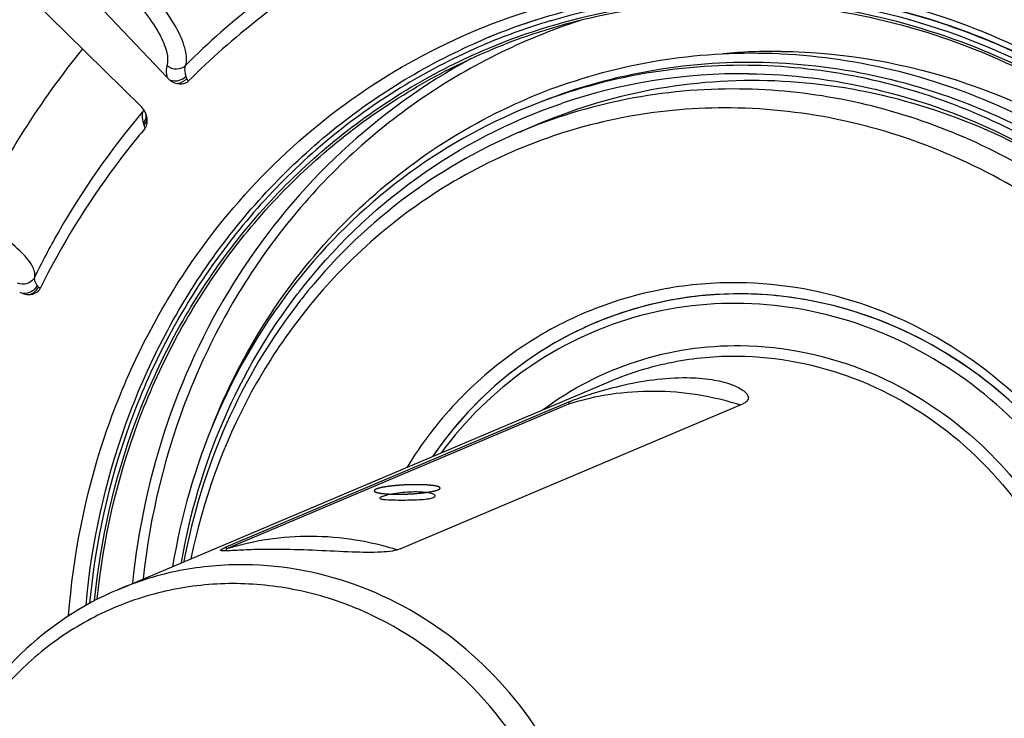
# Model space of a CAD drawing. Header units: millimetres. Extents: x 0 to 420, y 0 to 297.
# Tile 7 of 53: x 157 to 169, y 37 to 45. Entities that reach past the tile are written whole.
import ezdxf

# ---------------------------------------------------------------- set-up
doc = ezdxf.new("R2010")
doc.units = ezdxf.units.MM
doc.header["$LTSCALE"] = 23.1
doc.layers.add('COMPONENTS', color=7, linetype='CONTINUOUS')

msp = doc.modelspace()

# ---------------------------------------------------------------- linework, layer by layer
at = {"layer": 'COMPONENTS', "color": 7, "linetype": 'CONTINUOUS'}
for p, q in [((159.17457, 44.45838), (156.4806, 47.3008)), ((156.07356, 46.85761), (158.85531, 44.11077)), ((163.00742, 44.92756), (163.00035, 44.92457)), ((163.00742, 44.92756), (163.00035, 44.92457)), ((163.02959, 44.87173), (163.02252, 44.86876)), ((163.03521, 44.87408), (163.02959, 44.87173)), ((166.56639, 44.75167), (166.58706, 44.75069)), ((163.85428, 44.33861), (163.8602, 44.34077)), ((163.92726, 44.14574), (163.94549, 44.15196)), ((158.92544, 43.98637), (158.92226, 43.9989)), ((158.57272, 38.27082), (164.5271, 40.79283)), ((159.88377, 38.78713), (164.02405, 40.54077)), ((159.88465, 38.76534), (164.02493, 40.51897)), ((161.98802, 38.76434), (166.1283, 40.51798)), ((164.02405, 40.54077), (164.02493, 40.51897)), ((159.88377, 38.78713), (159.88565, 38.74059))]:
    msp.add_line(p, q, dxfattribs=at)
for centre, radius, start, end in [((165.96253, 38.07548), 9.26435, 120.640102, 135.162604), ((165.8605, 38.00337), 9.08493, 120.710619, 135.092005), ((165.97888, 37.81277), 7.56085, 89.31636, 109.141389), ((165.96955, 37.93365), 7.59533, 109.057538, 112.954166), ((165.94946, 37.90386), 7.55493, 106.620291, 112.689829), ((165.96674, 37.91961), 7.60717, 109.378291, 110.673481), ((165.96781, 37.91659), 7.61037, 109.002144, 109.378347), ((165.96862, 37.91423), 7.61286, 107.824972, 109.002094), ((165.95376, 37.8893), 7.5701, 106.44756, 106.619948), ((165.96416, 37.92644), 7.59987, 110.673468, 112.152783), ((165.94747, 37.90997), 7.54852, 112.798221, 113.073485), ((165.9613, 37.93352), 7.59224, 112.152919, 112.896422), ((165.95579, 37.89676), 7.47394, 109.185293, 112.724171), ((166.681, 37.93267), 10.95981, 141.135558, 153.884554), ((166.51338, 37.82558), 6.95293, 89.376637, 95.131632), ((166.11494, 37.7434), 6.76581, 89.318491, 108.7022), ((159.36652, 44.64042), 0.26454, 223.482669, 233.840281), ((166.21036, 37.89532), 6.86055, 110.085651, 112.953982), ((158.66485, 43.91834), 0.27075, 35.09539, 45.29602), ((158.7671, 44.13427), 0.14089, 319.702853, 327.583645), ((158.76662, 44.13459), 0.14146, 327.578684, 331.556815), ((158.68106, 43.92951), 0.25107, 31.388763, 35.13652), ((158.6824, 43.93024), 0.24954, 20.336533, 31.405296), ((158.40769, 43.7616), 0.49922, 14.358819, 17.447934), ((158.69039, 43.93334), 0.24097, 15.787392, 20.305775), ((166.01095, 37.37895), 4.60279, 100.273644, 100.736582), ((166.01911, 37.31885), 4.66338, 89.371254, 100.240642), ((157.50962, 42.08587), 0.24836, 240.838975, 251.641122), ((166.32634, 37.5708), 7.02926, 142.25477, 142.538564), ((166.20439, 37.51786), 6.89031, 141.565588, 142.072295), ((166.07664, 37.38117), 4.46587, 89.298598, 112.390479), ((166.06226, 37.42585), 4.41907, 112.94894, 115.032897), ((166.06356, 37.42323), 4.422, 112.441253, 112.955597), ((160.30297, 37.79712), 1.07511, 112.949217, 113.385781)]:
    msp.add_arc(centre, radius, start, end, dxfattribs=at)
for points, knots in [([(173.11653, 20.01764), (174.0042, 20.39363), (175.71761, 21.31528), (177.99448, 23.15085), (179.91667, 25.38789), (181.93827, 28.82488), (183.30667, 33.7879), (182.91683, 40.00082), (180.57918, 45.82081), (176.56058, 50.58651), (172.1356, 53.24058), (168.2932, 54.34295), (166.32096, 54.54503), (165.34194, 54.55564)], [0, 0, 0, 0, 0.06006727, 0.12040877, 0.18126365, 0.24280537, 0.36775832, 0.49537594, 0.62411538, 0.75196203, 0.87727635, 0.93899429, 1, 1, 1, 1]), ([(159.01241, 53.31353), (158.12474, 52.93754), (156.41133, 52.01588), (154.13446, 50.18032), (152.21227, 47.94328), (150.19067, 44.50628), (148.82227, 39.54326), (149.21211, 33.33035), (151.54976, 27.51035), (155.56836, 22.74466), (159.99334, 20.09058), (163.83574, 18.98821), (165.80799, 18.78613), (166.78701, 18.77553)], [0, 0, 0, 0, 0.06006727, 0.12040877, 0.18126365, 0.24280537, 0.36775832, 0.49537594, 0.62411538, 0.75196203, 0.87727635, 0.93899429, 1, 1, 1, 1]), ([(167.00491, 18.86782), (166.03091, 18.87837), (164.06888, 19.07847), (160.24514, 20.16989), (155.8373, 22.79807), (151.82049, 27.52169), (149.46208, 33.29834), (149.02846, 39.47773), (150.34338, 44.4298), (152.31736, 47.87404), (154.20304, 50.12461), (156.44415, 51.98223), (158.13564, 52.9244), (159.01319, 53.31189)], [0, 0, 0, 0, 0.06098944, 0.12268692, 0.247953, 0.37575045, 0.50446605, 0.63210461, 0.75711924, 0.81869418, 0.87957731, 0.93993492, 1, 1, 1, 1]), ([(166.87543, 22.07378), (165.49006, 22.08879), (162.6773, 22.56646), (158.84072, 24.51273), (155.65696, 27.51437), (153.39702, 31.30922), (152.24816, 35.57391), (152.31201, 39.94887), (153.58794, 44.057), (155.20445, 46.40765), (156.15871, 47.41193)], [0, 0, 0, 0, 0.12147131, 0.24555582, 0.37206607, 0.50001484, 0.62796075, 0.75446336, 0.87853829, 1, 1, 1, 1]), ([(159.39308, 44.60774), (159.4116, 44.66568), (159.39592, 44.82192), (159.23985, 45.17712), (159.03157, 45.43887), (158.86698, 45.61333)], [0, 0, 0, 0, 0.15660596, 0.38247128, 1, 1, 1, 1]), ([(159.35436, 42.06207), (159.65512, 42.52175), (160.34778, 43.37908), (161.62316, 44.41925), (163.08137, 45.16744), (164.66524, 45.59355), (166.31311, 45.68155), (167.96099, 45.42898), (169.54601, 44.84598), (171.50016, 43.65822), (173.48824, 41.4829), (174.78874, 38.20574), (174.82963, 35.26295), (174.21671, 33.06744), (173.70687, 32.05767), (173.40669, 31.58839)], [0, 0, 0, 0, 0.06121016, 0.12181053, 0.1821128, 0.24246964, 0.30322924, 0.36467273, 0.42696996, 0.49015772, 0.61815312, 0.74728178, 0.87496451, 0.93792716, 1, 1, 1, 1]), ([(159.17101, 44.60342), (159.18713, 44.65404), (159.17314, 44.79056), (159.03584, 45.10074), (158.85313, 45.32917), (158.70883, 45.48145)], [0, 0, 0, 0, 0.15643528, 0.38222769, 1, 1, 1, 1]), ([(163.48955, 45.11269), (164.30108, 45.39302), (166.04825, 45.67918), (168.67796, 45.22199), (171.078, 43.94142), (173.01568, 41.97006), (174.31101, 39.50183), (174.84106, 36.77147), (174.55397, 34.04175), (173.81786, 32.37341), (173.33391, 31.63372)], [0, 0, 0, 0, 0.1199097, 0.24180874, 0.36650059, 0.49370088, 0.62220042, 0.75032894, 0.87654855, 1, 1, 1, 1]), ([(174.62178, 36.73899), (174.59369, 37.40691), (174.38937, 38.74399), (173.66341, 40.63423), (172.5545, 42.32413), (171.11997, 43.72381), (169.43409, 44.75929), (167.58425, 45.374), (165.66962, 45.53333), (164.41123, 45.32701), (163.81038, 45.14963)], [0, 0, 0, 0, 0.12777555, 0.25615181, 0.38421368, 0.51110018, 0.6361779, 0.75917606, 0.8802565, 1, 1, 1, 1]), ([(174.69919, 36.7319), (174.67611, 37.30332), (174.52241, 38.44733), (173.98361, 40.09158), (173.1561, 41.61142), (172.07115, 42.94842), (170.76962, 44.05169), (169.30038, 44.87864), (167.71999, 45.3968), (166.62411, 45.52311), (166.08079, 45.529)], [0, 0, 0, 0, 0.12676229, 0.25414839, 0.3815114, 0.50819821, 0.6336516, 0.75748919, 0.87956244, 1, 1, 1, 1]), ([(163.05738, 44.81832), (163.52956, 45.01584), (164.52, 45.31538), (165.55043, 45.40718), (166.06515, 45.40161)], [0, 0, 0, 0, 0.49857596, 1, 1, 1, 1]), ([(166.06909, 45.37308), (166.60315, 45.3673), (167.68035, 45.24314), (169.2338, 44.73381), (170.678, 43.92095), (171.95735, 42.83649), (173.0238, 41.52228), (173.8372, 40.02834), (174.36682, 38.41213), (174.51791, 37.28762), (174.54059, 36.72594)], [0, 0, 0, 0, 0.12043756, 0.24251081, 0.3663484, 0.49180179, 0.6184886, 0.74585161, 0.87323771, 1, 1, 1, 1]), ([(166.0953, 45.40122), (166.62993, 45.39334), (167.70782, 45.2652), (169.26139, 44.75072), (170.70512, 43.93358), (171.9837, 42.84572), (173.04939, 41.52888), (173.86224, 40.03294), (174.39171, 38.41512), (174.54302, 37.28966), (174.56591, 36.72749)], [0, 0, 0, 0, 0.12045356, 0.24254105, 0.36638783, 0.49184307, 0.61852436, 0.74587644, 0.87324937, 1, 1, 1, 1]), ([(164.16546, 45.15233), (163.4629, 44.92522), (162.11223, 44.25177), (160.46976, 42.6821), (159.32873, 40.67961), (158.96224, 39.17086), (158.88055, 38.40236)], [0, 0, 0, 0, 0.24505442, 0.4921457, 0.74350485, 1, 1, 1, 1]), ([(158.19035, 38.0825), (158.25677, 38.82803), (158.57516, 40.29615), (159.59684, 42.27935), (161.09128, 43.89228), (162.34188, 44.64567), (163.00035, 44.92457)], [0, 0, 0, 0, 0.25629193, 0.50781903, 0.75514043, 1, 1, 1, 1]), ([(162.98912, 44.85463), (162.34018, 44.57819), (161.10766, 43.83365), (159.63287, 42.24334), (158.62099, 40.2889), (158.30177, 38.84158), (158.23312, 38.10615)], [0, 0, 0, 0, 0.24480854, 0.4921082, 0.74364938, 1, 1, 1, 1]), ([(158.29333, 38.13968), (158.36507, 38.87017), (158.68948, 40.30688), (159.7057, 42.24368), (161.18084, 43.8155), (162.41056, 44.54775), (163.05738, 44.81832)], [0, 0, 0, 0, 0.25633253, 0.50785033, 0.75514735, 1, 1, 1, 1]), ([(158.32611, 38.15619), (158.39905, 38.88196), (158.72425, 40.30904), (159.73675, 42.23241), (161.20381, 43.79351), (162.42588, 44.52132), (163.06864, 44.79053)], [0, 0, 0, 0, 0.25631355, 0.50782466, 0.7551303, 1, 1, 1, 1]), ([(163.8602, 44.34077), (164.28958, 44.49734), (165.18466, 44.72576), (166.10701, 44.77273), (166.56639, 44.75167)], [0, 0, 0, 0, 0.49845558, 1, 1, 1, 1]), ([(166.58706, 44.75069), (167.06665, 44.72731), (168.02998, 44.58191), (169.41136, 44.08357), (170.68984, 43.32283), (171.81852, 42.3282), (172.75713, 41.13634), (173.47194, 39.79043), (173.93729, 38.33982), (174.07045, 37.33242), (174.09077, 36.82919)], [0, 0, 0, 0, 0.12069118, 0.24297775, 0.36693684, 0.49240441, 0.61900551, 0.74621168, 0.87340907, 1, 1, 1, 1]), ([(166.58902, 44.7781), (167.35058, 44.76985), (168.89809, 44.49681), (170.9911, 43.387), (172.69651, 41.68457), (173.85785, 39.54974), (174.37118, 37.17848), (174.1861, 34.78674), (173.31593, 32.59793), (172.31447, 31.39945), (171.74018, 30.90638)], [0, 0, 0, 0, 0.12170565, 0.24614331, 0.37304954, 0.50128726, 0.62926672, 0.75548415, 0.87904189, 1, 1, 1, 1]), ([(162.8363, 44.68729), (162.27446, 44.38283), (161.21864, 43.62164), (159.96504, 42.11337), (159.10125, 40.32128), (158.81876, 39.01271), (158.75237, 38.34796)], [0, 0, 0, 0, 0.24484609, 0.49243097, 0.74403242, 1, 1, 1, 1]), ([(163.53955, 44.11039), (163.96982, 44.29263), (164.87326, 44.56914), (165.81404, 44.65397), (166.28395, 44.64888)], [0, 0, 0, 0, 0.49857574, 1, 1, 1, 1]), ([(166.28395, 44.64888), (166.768, 44.64364), (167.74433, 44.53111), (169.15231, 44.06948), (170.46127, 43.33273), (171.62082, 42.34982), (172.5874, 41.15868), (173.32464, 39.80463), (173.80467, 38.33976), (173.9416, 37.32055), (173.96216, 36.81147)], [0, 0, 0, 0, 0.12043756, 0.24251081, 0.3663484, 0.49180179, 0.6184886, 0.74585161, 0.87323771, 1, 1, 1, 1]), ([(159.17457, 44.45838), (159.17113, 44.47215), (159.16139, 44.51959), (159.16055, 44.57057), (159.17101, 44.60342)], [0, 0, 0, 0, 0.29156642, 1, 1, 1, 1]), ([(159.39307, 44.60774), (159.36558, 44.58007), (159.2836, 44.54704), (159.20175, 44.57732), (159.17101, 44.60342)], [0, 0, 0, 0, 0.49171231, 1, 1, 1, 1]), ([(159.40012, 44.4733), (159.39642, 44.48613), (159.38584, 44.52978), (159.38345, 44.5774), (159.39308, 44.60774)], [0, 0, 0, 0, 0.29541912, 1, 1, 1, 1]), ([(166.19134, 44.60966), (165.72134, 44.61475), (164.78041, 44.52989), (163.87684, 44.25327), (163.44651, 44.07098)], [0, 0, 0, 0, 0.50142632, 1, 1, 1, 1]), ([(169.56278, 29.63306), (169.94769, 29.79611), (170.69065, 30.19579), (171.67794, 30.99176), (172.51143, 31.96181), (173.38802, 33.45219), (173.98143, 35.60425), (173.81197, 38.29851), (172.79982, 40.82147), (171.33561, 42.55443), (169.89501, 43.58603), (168.71586, 44.15993), (167.47093, 44.51758), (166.61586, 44.60506), (166.19134, 44.60966)], [0, 0, 0, 0, 0.06003999, 0.12035456, 0.18118223, 0.24269632, 0.36759346, 0.49515397, 0.62383543, 0.75162447, 0.81485565, 0.87733075, 0.93902145, 1, 1, 1, 1]), ([(166.19541, 44.50873), (166.709, 44.50317), (167.74584, 44.37546), (169.23143, 43.85096), (170.59457, 43.01753), (171.37862, 42.2835), (171.73208, 41.88012)], [0, 0, 0, 0, 0.24453618, 0.49267756, 0.74465083, 1, 1, 1, 1]), ([(159.29475, 44.38851), (159.32844, 44.38133), (159.37937, 44.38201), (159.41797, 44.40886), (159.42617, 44.41707)], [0, 0, 0, 0, 0.74804854, 1, 1, 1, 1]), ([(166.32622, 44.42525), (165.8275, 44.43065), (164.82834, 44.33091), (163.87711, 44.00846), (163.42847, 43.79711)], [0, 0, 0, 0, 0.50141879, 1, 1, 1, 1]), ([(171.73196, 41.88004), (171.38514, 42.27096), (170.61742, 42.982), (169.28605, 43.78875), (167.83722, 44.29625), (166.82679, 44.41983), (166.32622, 44.42525)], [0, 0, 0, 0, 0.25532256, 0.50727771, 0.75542468, 1, 1, 1, 1]), ([(166.08652, 44.32372), (165.63104, 44.32866), (164.71915, 44.24644), (163.84345, 43.97843), (163.42638, 43.80181)], [0, 0, 0, 0, 0.50141845, 1, 1, 1, 1]), ([(169.35411, 29.80532), (169.72727, 29.96334), (170.44756, 30.35071), (171.40473, 31.12232), (172.21281, 32.06238), (172.84754, 33.14222), (173.29052, 34.32999), (173.61012, 36.01374), (173.47444, 38.20667), (172.49272, 40.65096), (171.07345, 42.33135), (169.67689, 43.33138), (168.5338, 43.88776), (167.32696, 44.23446), (166.49806, 44.31926), (166.08652, 44.32372)], [0, 0, 0, 0, 0.06001318, 0.12030051, 0.18110055, 0.24258687, 0.3048479, 0.36787949, 0.49538253, 0.62400662, 0.75173874, 0.81494174, 0.87738887, 0.93905089, 1, 1, 1, 1]), ([(159.71728, 40.25101), (159.89361, 40.69455), (160.32821, 41.5455), (161.20924, 42.66472), (162.28439, 43.57956), (163.10719, 44.03152), (163.5348, 44.21263)], [0, 0, 0, 0, 0.2539021, 0.50464722, 0.75297198, 1, 1, 1, 1]), ([(160.76803, 41.87377), (161.17101, 42.39433), (162.12578, 43.32268), (163.30977, 43.93419), (163.92726, 44.14574)], [0, 0, 0, 0, 0.5021318, 1, 1, 1, 1]), ([(157.57025, 42.04961), (157.65879, 42.22917), (158.03172, 42.9317), (158.49007, 43.58906), (158.87455, 44.04316)], [0, 0, 0, 0, 0.25176144, 1, 1, 1, 1]), ([(163.44651, 44.07098), (162.90237, 43.84048), (161.86548, 43.23), (160.59471, 41.93866), (159.67603, 40.34881), (159.33632, 39.16097), (159.23715, 38.55279)], [0, 0, 0, 0, 0.24533558, 0.49285271, 0.74417683, 1, 1, 1, 1]), ([(165.98495, 44.09476), (165.5689, 44.09927), (164.73604, 44.02948), (163.53285, 43.68756), (162.41895, 43.12034), (161.76201, 42.60535), (161.46098, 42.31932)], [0, 0, 0, 0, 0.25087183, 0.50033131, 0.74962663, 1, 1, 1, 1]), ([(166.57763, 29.42007), (167.03065, 29.41517), (167.9381, 29.49892), (169.23985, 29.90571), (170.42778, 30.5774), (171.45472, 31.48743), (172.28122, 32.59983), (172.87595, 33.87083), (173.21676, 35.25166), (173.31724, 37.16939), (172.76741, 39.56591), (171.40036, 41.60928), (169.93606, 42.84971), (168.69784, 43.54682), (167.3662, 43.98335), (166.44277, 44.0898), (165.98495, 44.09476)], [0, 0, 0, 0, 0.06062986, 0.12091632, 0.18121863, 0.24188846, 0.303218, 0.3653918, 0.42846099, 0.49234133, 0.62109562, 0.74979916, 0.81362331, 0.87662554, 0.93872937, 1, 1, 1, 1]), ([(158.88395, 43.91128), (158.89061, 43.91905), (158.91281, 43.9501), (158.92132, 43.99169), (158.91575, 44.01909)], [0, 0, 0, 0, 0.26799857, 1, 1, 1, 1]), ([(158.89132, 43.8854), (158.89807, 43.89263), (158.92045, 43.92104), (158.93042, 43.96048), (158.92544, 43.98636)], [0, 0, 0, 0, 0.27291774, 1, 1, 1, 1]), ([(158.9026, 43.847), (158.77865, 43.70024), (158.29853, 43.09509), (157.89311, 42.431), (157.63592, 41.91096)], [0, 0, 0, 0, 0.24875575, 1, 1, 1, 1]), ([(163.42638, 43.80181), (162.91864, 43.5868), (161.94994, 43.02328), (161.15265, 42.23649), (160.80707, 41.801)], [0, 0, 0, 0, 0.49794296, 1, 1, 1, 1]), ([(157.57025, 42.04961), (157.58052, 42.09572), (157.53197, 42.22244), (157.29626, 42.47612), (157.03778, 42.64599), (156.84009, 42.75698)], [0, 0, 0, 0, 0.13512804, 0.35140435, 1, 1, 1, 1]), ([(161.46098, 42.31932), (160.95498, 41.83854), (160.08362, 40.69564), (159.60032, 39.34495), (159.45873, 38.64624)], [0, 0, 0, 0, 0.49471097, 1, 1, 1, 1]), ([(157.57024, 42.04961), (157.55293, 42.01446), (157.48552, 41.95625), (157.39755, 41.96195), (157.36077, 41.97834)], [0, 0, 0, 0, 0.49314021, 1, 1, 1, 1]), ([(157.59996, 41.94879), (157.59398, 41.95795), (157.57624, 41.98813), (157.56495, 42.02567), (157.57025, 42.04961)], [0, 0, 0, 0, 0.30841859, 1, 1, 1, 1]), ([(157.97959, 37.95605), (158.03527, 38.68802), (158.3215, 40.13133), (158.95975, 41.45892), (159.35436, 42.06207)], [0, 0, 0, 0, 0.50457623, 1, 1, 1, 1]), ([(157.59997, 41.94879), (157.58506, 41.91813), (157.53539, 41.8656), (157.46515, 41.84786), (157.43139, 41.85015)], [0, 0, 0, 0, 0.50189451, 1, 1, 1, 1]), ([(157.52148, 41.84053), (157.55545, 41.84461), (157.60313, 41.86246), (157.6307, 41.9004), (157.63592, 41.91096)], [0, 0, 0, 0, 0.7438056, 1, 1, 1, 1]), ([(165.15348, 41.90116), (164.83891, 41.84151), (164.22033, 41.65558), (163.37146, 41.18775), (162.6348, 40.54994), (162.23957, 40.03048), (162.06931, 39.75314)], [0, 0, 0, 0, 0.24862373, 0.49723895, 0.74729089, 1, 1, 1, 1]), ([(169.2218, 32.39026), (169.64787, 32.6958), (170.40754, 33.46824), (171.11111, 34.94292), (171.32887, 36.59403), (171.04273, 38.25655), (170.28378, 39.76911), (169.12447, 40.98411), (167.67789, 41.77997), (166.60023, 41.97621), (166.07028, 41.98195)], [0, 0, 0, 0, 0.12060268, 0.2437239, 0.36966705, 0.4976413, 0.62610697, 0.7533473, 0.87809149, 1, 1, 1, 1]), ([(159.34301, 38.59818), (159.44465, 39.18875), (159.78293, 40.34074), (160.38861, 41.37877), (160.74678, 41.84619)], [0, 0, 0, 0, 0.5043714, 1, 1, 1, 1]), ([(166.13116, 41.8467), (165.82433, 41.85003), (165.21006, 41.79465), (164.62017, 41.61413), (164.33921, 41.49516)], [0, 0, 0, 0, 0.50142085, 1, 1, 1, 1]), ([(169.02932, 32.43754), (169.46066, 32.7196), (170.23757, 33.44897), (170.97696, 34.87579), (171.23418, 36.49394), (170.98683, 38.13628), (170.26334, 39.63846), (169.13494, 40.84953), (167.71499, 41.64474), (166.65315, 41.84105), (166.13116, 41.8467)], [0, 0, 0, 0, 0.1204569, 0.24336811, 0.36916703, 0.49712654, 0.62569573, 0.75309692, 0.87799047, 1, 1, 1, 1]), ([(171.13218, 36.94717), (171.07971, 37.59186), (170.73785, 38.8717), (169.60748, 40.47703), (168.25767, 41.3921), (167.05863, 41.77355), (166.4387, 41.84336), (166.13131, 41.8467)], [0, 0, 0, 0, 0.25423688, 0.50795031, 0.75675283, 0.8791736, 1, 1, 1, 1]), ([(160.7694, 41.7531), (160.41766, 41.30172), (159.81991, 40.29881), (159.4786, 39.18344), (159.3728, 38.6109)], [0, 0, 0, 0, 0.49567701, 1, 1, 1, 1]), ([(171.00424, 36.70626), (170.9836, 37.21746), (170.79085, 38.24111), (170.08562, 39.62505), (169.02607, 40.74605), (167.70685, 41.49784), (166.24784, 41.8068), (164.7863, 41.63743), (163.46631, 41.00411), (162.76988, 40.31644), (162.48478, 39.9284)], [0, 0, 0, 0, 0.12923706, 0.25889127, 0.38734748, 0.51339655, 0.63667224, 0.7578339, 0.87836442, 1, 1, 1, 1]), ([(164.3389, 41.49503), (163.94786, 41.32941), (163.20619, 40.87973), (162.62321, 40.23848), (162.38058, 39.88446)], [0, 0, 0, 0, 0.49735411, 1, 1, 1, 1]), ([(164.19238, 41.42981), (163.83157, 41.26131), (163.1492, 40.82175), (162.60861, 40.21704), (162.38106, 39.88514)], [0, 0, 0, 0, 0.49738426, 1, 1, 1, 1]), ([(163.71297, 40.4488), (164.05251, 40.70136), (164.82072, 41.09943), (165.67622, 41.22662), (166.10098, 41.22202)], [0, 0, 0, 0, 0.49904619, 1, 1, 1, 1]), ([(166.10098, 41.22202), (166.63017, 41.21628), (167.70994, 40.98784), (168.86212, 40.22666), (169.59427, 39.39935), (170.03409, 38.6831), (170.3445, 37.90054), (170.57082, 36.81255), (170.49506, 35.42244), (169.93035, 34.16263), (169.23465, 33.3567), (168.6118, 32.87136), (167.90809, 32.52119), (167.40167, 32.38605), (167.1449, 32.3442)], [0, 0, 0, 0, 0.12264994, 0.24862695, 0.31291647, 0.37760779, 0.44241108, 0.50702271, 0.6341032, 0.75796032, 0.81899252, 0.87948031, 0.93970842, 1, 1, 1, 1]), ([(164.5271, 40.79283), (164.76858, 40.89511), (165.27561, 41.05028), (165.80359, 41.0979), (166.06732, 41.09504)], [0, 0, 0, 0, 0.49858112, 1, 1, 1, 1]), ([(166.06732, 41.09504), (166.54474, 41.08987), (167.51731, 40.89885), (168.79656, 40.12917), (169.77578, 38.96919), (170.34444, 37.55298), (170.43895, 36.04036), (170.04335, 34.60259), (169.19819, 33.40953), (168.39042, 32.87235), (167.95921, 32.68971)], [0, 0, 0, 0, 0.12242255, 0.24792266, 0.37595928, 0.50488993, 0.63269694, 0.75783523, 0.87992555, 1, 1, 1, 1]), ([(164.06499, 40.55739), (164.14402, 40.58832), (164.33639, 40.65382), (164.79199, 40.7808), (165.18148, 40.83723), (165.45172, 40.8343)], [0, 0, 0, 0, 0.17931432, 0.4289196, 1, 1, 1, 1]), ([(165.45172, 40.8343), (165.55183, 40.83322), (165.73343, 40.82021), (165.94204, 40.77312), (166.07102, 40.71849), (166.14603, 40.67337), (166.19324, 40.6246), (166.19456, 40.592)], [0, 0, 0, 0, 0.3690475, 0.66828258, 0.7857133, 0.87973511, 1, 1, 1, 1]), ([(164.02493, 40.51897), (164.35604, 40.62308), (165.06081, 40.72782), (165.76301, 40.61279), (166.0989, 40.50596)], [0, 0, 0, 0, 0.49616042, 1, 1, 1, 1]), ([(166.19456, 40.592), (166.19515, 40.5774), (166.17915, 40.54213), (166.14684, 40.52583), (166.1283, 40.51798)], [0, 0, 0, 0, 0.42069347, 1, 1, 1, 1]), ([(164.02405, 40.54077), (164.02716, 40.54209), (164.04075, 40.54778), (164.05443, 40.55325), (164.06499, 40.55739)], [0, 0, 0, 0, 0.22971029, 1, 1, 1, 1]), ([(161.75908, 39.39255), (161.75379, 39.39031), (161.74642, 39.38716), (161.7388, 39.38021), (161.73892, 39.37732)], [0, 0, 0, 0, 0.66550696, 1, 1, 1, 1]), ([(161.73892, 39.37732), (161.73903, 39.37466), (161.74699, 39.36906), (161.76221, 39.36588), (161.78734, 39.36196), (161.83644, 39.35825), (161.91416, 39.35555), (162.01932, 39.35457), (162.13122, 39.35581), (162.23656, 39.35998), (162.32233, 39.36845), (162.37195, 39.37792), (162.39035, 39.38571)], [0, 0, 0, 0, 0.0121255, 0.03654408, 0.07475049, 0.12606376, 0.26206913, 0.42867248, 0.60590339, 0.77246024, 0.90883738, 1, 1, 1, 1]), ([(162.41037, 39.40444), (162.41022, 39.40819), (162.40363, 39.41699), (162.37683, 39.43067), (162.321, 39.44379), (162.23455, 39.45234), (162.09223, 39.45299), (161.95011, 39.43864), (161.82669, 39.41378), (161.77773, 39.40045), (161.75908, 39.39255)], [0, 0, 0, 0, 0.01685177, 0.04414817, 0.13562312, 0.27056404, 0.4345182, 0.77340154, 0.90910082, 1, 1, 1, 1]), ([(162.39035, 39.38571), (162.39339, 39.387), (162.40145, 39.39072), (162.41062, 39.39839), (162.41037, 39.40444)], [0, 0, 0, 0, 0.35235808, 1, 1, 1, 1]), ([(159.88465, 38.76534), (160.21521, 38.86928), (160.91874, 38.97401), (161.61983, 38.85972), (161.95525, 38.75339)], [0, 0, 0, 0, 0.49616982, 1, 1, 1, 1]), ([(159.81611, 38.74797), (159.81601, 38.75031), (159.8215, 38.75615), (159.84076, 38.76823), (159.86085, 38.77726), (159.87623, 38.78391)], [0, 0, 0, 0, 0.09877647, 0.29293724, 1, 1, 1, 1]), ([(160.54876, 38.75763), (160.44931, 38.75871), (160.30755, 38.75798), (160.13049, 38.75217), (160.02338, 38.74723), (159.93957, 38.74264), (159.87351, 38.74002), (159.84131, 38.73987), (159.8163, 38.74308), (159.81611, 38.74797)], [0, 0, 0, 0, 0.40623958, 0.57840194, 0.72462735, 0.84182218, 0.92752321, 0.97999974, 1, 1, 1, 1]), ([(161.98802, 38.76434), (161.95773, 38.75151), (161.88161, 38.73398), (161.68741, 38.7168), (161.38298, 38.7251), (160.97974, 38.7462), (160.69338, 38.75606), (160.54876, 38.75763)], [0, 0, 0, 0, 0.06835434, 0.16053741, 0.40500364, 0.69953942, 1, 1, 1, 1]), ([(160.11294, 38.57304), (159.84923, 38.57589), (159.32126, 38.52828), (158.81424, 38.37312), (158.57277, 38.27084)], [0, 0, 0, 0, 0.50141552, 1, 1, 1, 1]), ([(162.00479, 30.16768), (162.436, 30.35032), (163.24379, 30.88749), (164.08896, 32.08055), (164.48457, 33.51832), (164.39007, 35.03096), (163.82142, 36.44718), (162.84219, 37.60716), (161.56293, 38.37685), (160.59036, 38.56786), (160.11294, 38.57304)], [0, 0, 0, 0, 0.12007452, 0.24216489, 0.36730324, 0.49511035, 0.62404113, 0.7520779, 0.87757818, 1, 1, 1, 1]), ([(160.01137, 38.34408), (159.75385, 38.34687), (159.23799, 38.29926), (158.498, 38.06801), (157.82271, 37.68617), (157.23894, 37.1689), (156.76914, 36.53636), (156.31626, 35.56971), (156.11817, 34.2003), (156.49394, 32.57712), (157.41733, 31.19091), (158.54978, 30.39721), (159.56299, 30.06561), (160.08803, 30.00497), (160.34828, 30.00215)], [0, 0, 0, 0, 0.0606999, 0.1210569, 0.18142836, 0.24216789, 0.30356792, 0.36581307, 0.49233333, 0.62123551, 0.75008689, 0.87648208, 0.9386586, 1, 1, 1, 1]), ([(160.34828, 30.00215), (160.60581, 29.99936), (161.12166, 30.04697), (161.86165, 30.27822), (162.53694, 30.66006), (163.12071, 31.17732), (163.59052, 31.80987), (164.04339, 32.77652), (164.24148, 34.14593), (163.86571, 35.76911), (162.94232, 37.15531), (161.80988, 37.94902), (160.79666, 38.28062), (160.27162, 38.34126), (160.01137, 38.34408)], [0, 0, 0, 0, 0.0606999, 0.1210569, 0.18142836, 0.24216789, 0.30356792, 0.36581307, 0.49233333, 0.62123551, 0.75008689, 0.87648208, 0.9386586, 1, 1, 1, 1]), ([(158.57277, 38.27084), (158.14156, 38.0882), (157.33378, 37.55103), (156.4886, 36.35797), (156.09299, 34.9202), (156.18749, 33.40756), (156.75614, 31.99134), (157.73537, 30.83136), (159.01463, 30.06168), (159.9872, 29.87066), (160.46462, 29.86549)], [0, 0, 0, 0, 0.1200746, 0.24216498, 0.36730332, 0.49511042, 0.62404119, 0.75207795, 0.87757824, 1, 1, 1, 1]), ([(173.75321, 37.10872), (173.79512, 36.59729), (173.78206, 35.57009), (173.46749, 34.07412), (172.87003, 32.68861), (172.01287, 31.4709), (170.93022, 30.47126), (169.66596, 29.73154), (168.27312, 29.28269), (167.29973, 29.19005), (166.81388, 29.19532)], [0, 0, 0, 0, 0.12989013, 0.25815422, 0.38456176, 0.50917762, 0.63236315, 0.75472481, 0.87701293, 1, 1, 1, 1]), ([(168.47916, 32.13117), (168.89249, 32.3242), (169.66883, 32.8467), (170.54596, 33.95126), (171.07392, 35.28478), (171.16492, 36.24763), (171.1455, 36.72839)], [0, 0, 0, 0, 0.24378656, 0.49082447, 0.74286711, 1, 1, 1, 1])]:
    msp.add_open_spline(points, degree=3, knots=knots, dxfattribs=at)
for points in [[(159.40013, 44.4733), (159.3545, 44.42686), (159.27213, 44.40607), (159.21043, 44.42684)], [(159.21043, 44.42684), (159.23536, 44.40863), (159.26455, 44.39494), (159.29475, 44.38851)], [(159.40929, 44.44938), (159.38032, 44.41729), (159.33754, 44.39487), (159.29478, 44.3885)], [(159.40929, 44.44938), (159.40554, 44.45705), (159.40249, 44.4651), (159.40012, 44.4733)], [(159.42617, 44.41706), (159.42016, 44.42763), (159.41463, 44.43846), (159.40929, 44.44938)], [(158.87048, 44.02541), (158.86834, 44.01198), (158.86809, 43.99821), (158.86904, 43.98464)], [(158.87455, 44.04316), (158.87277, 44.03736), (158.87143, 44.0314), (158.87048, 44.02541)], [(158.88167, 44.0764), (158.88017, 44.06517), (158.87785, 44.054), (158.87455, 44.04316)], [(158.86904, 43.98464), (158.86958, 43.97698), (158.8705, 43.96933), (158.87173, 43.96175)], [(158.87173, 43.96175), (158.87449, 43.94466), (158.87876, 43.92779), (158.88394, 43.91128)], [(158.9026, 43.847), (158.93298, 43.88297), (158.93572, 43.94043), (158.92544, 43.98637)], [(158.89132, 43.8854), (158.89463, 43.87248), (158.89854, 43.85971), (158.90261, 43.847)], [(157.61341, 41.93219), (157.59586, 41.89264), (157.56106, 41.85807), (157.52151, 41.84053)], [(157.61341, 41.93219), (157.60837, 41.93722), (157.60386, 41.94283), (157.59996, 41.94879)], [(157.63592, 41.91096), (157.62815, 41.91774), (157.62071, 41.9249), (157.61341, 41.93219)], [(157.43139, 41.85015), (157.46006, 41.84065), (157.4915, 41.83693), (157.52148, 41.84053)]]:
    msp.add_open_spline(points, degree=3, dxfattribs=at)
at = {"layer": 'COMPONENTS', "color": 2, "linetype": 'CONTINUOUS'}
for points in [[(162.44669, 39.47879), (162.4483, 39.47973), (162.45071, 39.48115), (162.45393, 39.48303), (162.45634, 39.48444), (162.45875, 39.48585), (162.46076, 39.48702), (162.46237, 39.48796), (162.46337, 39.48855), (162.46418, 39.48902), (162.46478, 39.48937), (162.46529, 39.48967), (162.46567, 39.4899), (162.46606, 39.49008), (162.46604, 39.49025), (162.46615, 39.49048), (162.46625, 39.49076), (162.46639, 39.49111), (162.46656, 39.49157), (162.46678, 39.49214), (162.46714, 39.49306), (162.46758, 39.4942), (162.46811, 39.49558), (162.46864, 39.49696), (162.46909, 39.4981), (162.46944, 39.49902), (162.46966, 39.49959), (162.46984, 39.50005), (162.46997, 39.5004), (162.47009, 39.50068), (162.47015, 39.50091), (162.47031, 39.50109), (162.47005, 39.50124), (162.46985, 39.50146), (162.46955, 39.50173), (162.46921, 39.50205), (162.46875, 39.50248), (162.46818, 39.50302), (162.46727, 39.50388), (162.46613, 39.50495), (162.46476, 39.50624), (162.46339, 39.50753), (162.46225, 39.5086), (162.46133, 39.50946), (162.46076, 39.51), (162.46031, 39.51043), (162.45996, 39.51075), (162.45969, 39.51102), (162.45943, 39.51124), (162.45935, 39.5114), (162.45885, 39.51154), (162.45833, 39.51174), (162.45763, 39.51198), (162.45681, 39.51228), (162.45571, 39.51267), (162.45434, 39.51316), (162.45214, 39.51394), (162.4494, 39.51491), (162.44611, 39.51609), (162.44281, 39.51726), (162.44007, 39.51824), (162.43787, 39.51902), (162.43623, 39.5196), (162.43485, 39.52009), (162.43391, 39.52044), (162.43333, 39.52063), (162.433, 39.52078), (162.4323, 39.5209), (162.43149, 39.52106), (162.43003, 39.52134), (162.42796, 39.52175), (162.42547, 39.52223), (162.42216, 39.52288), (162.41801, 39.52369), (162.41304, 39.52466), (162.40806, 39.52563), (162.40392, 39.52643), (162.4006, 39.52708), (162.39812, 39.52757), (162.39603, 39.52797), (162.3946, 39.52825), (162.39375, 39.52841), (162.39319, 39.52854), (162.39231, 39.52863), (162.39125, 39.52876), (162.38934, 39.52897), (162.38663, 39.52929), (162.38338, 39.52967), (162.37904, 39.53017), (162.37361, 39.53079), (162.3671, 39.53155), (162.36059, 39.5323), (162.35517, 39.53293), (162.35083, 39.53343), (162.34758, 39.5338), (162.34486, 39.53412), (162.34297, 39.53434), (162.34187, 39.53446), (162.34111, 39.53457), (162.34008, 39.53462), (162.3388, 39.53471), (162.33652, 39.53485), (162.33328, 39.53506), (162.32938, 39.53532), (162.32418, 39.53565), (162.31768, 39.53608), (162.30989, 39.53658), (162.30209, 39.53709), (162.2956, 39.53751), (162.2904, 39.53785), (162.28651, 39.5381), (162.28325, 39.53831), (162.28099, 39.53846), (162.27967, 39.53854), (162.27875, 39.53862), (162.27758, 39.53864), (162.27611, 39.53868), (162.27348, 39.53875), (162.26976, 39.53885), (162.26529, 39.53897), (162.25932, 39.53913), (162.25186, 39.53934), (162.23993, 39.53966), (162.22801, 39.53999), (162.21756, 39.54026), (162.21235, 39.54041), (162.20935, 39.54048), (162.20716, 39.54057), (162.20475, 39.54054), (162.20162, 39.54053), (162.1961, 39.5405), (162.18823, 39.54047), (162.17878, 39.54043), (162.16619, 39.54038), (162.15358, 39.54033), (162.14257, 39.54029), (162.13626, 39.54025), (162.13159, 39.54028), (162.12667, 39.54008), (162.12019, 39.53988), (162.10882, 39.53951), (162.0926, 39.539), (162.07637, 39.53847), (162.06501, 39.53812), (162.05853, 39.53789), (162.05364, 39.53779), (162.04883, 39.53745), (162.04239, 39.53709), (162.03113, 39.53641), (162.01504, 39.53546), (161.99896, 39.5345), (161.98768, 39.53384), (161.98126, 39.53344), (161.97638, 39.5332), (161.97176, 39.53274), (161.9655, 39.5322), (161.95459, 39.53123), (161.9421, 39.53013), (161.92962, 39.52902), (161.92181, 39.52833), (161.91557, 39.52778), (161.91089, 39.52736), (161.907, 39.52702), (161.90426, 39.52678), (161.90271, 39.52663), (161.9015, 39.52654), (161.90049, 39.5264), (161.89908, 39.52623), (161.89664, 39.52593), (161.89314, 39.52551), (161.88895, 39.525), (161.88336, 39.52431), (161.87637, 39.52346), (161.86799, 39.52243), (161.8596, 39.52141), (161.85261, 39.52056), (161.84702, 39.51987), (161.84283, 39.51936), (161.83934, 39.51893), (161.83688, 39.51864), (161.8355, 39.51846), (161.8344, 39.51834), (161.83355, 39.51819), (161.83232, 39.51799), (161.83021, 39.51764), (161.82718, 39.51714), (161.82355, 39.51655), (161.81871, 39.51575), (161.81266, 39.51476), (161.8054, 39.51356), (161.79814, 39.51237), (161.79209, 39.51138), (161.78725, 39.51058), (161.78362, 39.50998), (161.7806, 39.50949), (161.77847, 39.50914), (161.77728, 39.50894), (161.77631, 39.5088), (161.77564, 39.50863), (161.77465, 39.50841), (161.77295, 39.50802), (161.7705, 39.50747), (161.76758, 39.50682), (161.76367, 39.50594), (161.75879, 39.50484), (161.75293, 39.50352), (161.74708, 39.50221), (161.74219, 39.50111), (161.73829, 39.50023), (161.73536, 39.49957), (161.73293, 39.49902), (161.7312, 39.49864), (161.73025, 39.49842), (161.72945, 39.49826), (161.72898, 39.49808), (161.72824, 39.49784), (161.72701, 39.49743), (161.72521, 39.49684), (161.72307, 39.49613), (161.7202, 39.49519), (161.71663, 39.49401), (161.71091, 39.49212), (161.70375, 39.48977), (161.69803, 39.48788), (161.69517, 39.48694)], [(161.69517, 39.48694), (161.69356, 39.48599), (161.69115, 39.48458), (161.68793, 39.4827), (161.68552, 39.48129), (161.68311, 39.47988), (161.6811, 39.47871), (161.67949, 39.47777), (161.67849, 39.47718), (161.67768, 39.47671), (161.67708, 39.47636), (161.67657, 39.47606), (161.67619, 39.47583), (161.67581, 39.47565), (161.67582, 39.47548), (161.67571, 39.47525), (161.67561, 39.47497), (161.67547, 39.47462), (161.6753, 39.47416), (161.67508, 39.47359), (161.67472, 39.47267), (161.67428, 39.47153), (161.67375, 39.47015), (161.67322, 39.46877), (161.67277, 39.46763), (161.67242, 39.46671), (161.6722, 39.46614), (161.67202, 39.46568), (161.67189, 39.46533), (161.67177, 39.46505), (161.67171, 39.46482), (161.67156, 39.46464), (161.67181, 39.46449), (161.67201, 39.46427), (161.67231, 39.464), (161.67265, 39.46368), (161.67311, 39.46325), (161.67368, 39.46271), (161.67459, 39.46185), (161.67573, 39.46078), (161.6771, 39.45949), (161.67847, 39.4582), (161.67962, 39.45713), (161.68053, 39.45627), (161.6811, 39.45573), (161.68156, 39.4553), (161.6819, 39.45498), (161.68217, 39.45471), (161.68243, 39.45449), (161.68251, 39.45433), (161.68301, 39.45419), (161.68353, 39.45399), (161.68423, 39.45375), (161.68505, 39.45345), (161.68615, 39.45306), (161.68752, 39.45257), (161.68972, 39.45179), (161.69246, 39.45082), (161.69575, 39.44964), (161.69905, 39.44847), (161.70179, 39.44749), (161.70399, 39.44671), (161.70563, 39.44613), (161.70701, 39.44564), (161.70796, 39.44529), (161.70853, 39.4451), (161.70886, 39.44495), (161.70956, 39.44483), (161.71037, 39.44467), (161.71183, 39.44439), (161.7139, 39.44398), (161.71639, 39.4435), (161.7197, 39.44285), (161.72385, 39.44204), (161.72882, 39.44107), (161.7338, 39.4401), (161.73794, 39.4393), (161.74126, 39.43865), (161.74375, 39.43816), (161.74583, 39.43776), (161.74726, 39.43748), (161.74811, 39.43732), (161.74867, 39.43719), (161.74955, 39.4371), (161.75061, 39.43697), (161.75252, 39.43676), (161.75523, 39.43644), (161.75849, 39.43606), (161.76282, 39.43556), (161.76825, 39.43494), (161.77476, 39.43418), (161.78127, 39.43343), (161.78669, 39.4328), (161.79103, 39.4323), (161.79428, 39.43193), (161.797, 39.43161), (161.79889, 39.43139), (161.79999, 39.43127), (161.80075, 39.43116), (161.80178, 39.43111), (161.80306, 39.43102), (161.80534, 39.43088), (161.80859, 39.43067), (161.81249, 39.43041), (161.81768, 39.43008), (161.82418, 39.42965), (161.83197, 39.42915), (161.83977, 39.42864), (161.84626, 39.42822), (161.85146, 39.42788), (161.85536, 39.42763), (161.85861, 39.42742), (161.86087, 39.42727), (161.86219, 39.42719), (161.86311, 39.42711), (161.86428, 39.42709), (161.86576, 39.42705), (161.86838, 39.42698), (161.8721, 39.42688), (161.87657, 39.42676), (161.88254, 39.4266), (161.89, 39.42639), (161.90193, 39.42607), (161.91386, 39.42574), (161.9243, 39.42546), (161.92951, 39.42532), (161.93251, 39.42525), (161.9347, 39.42516), (161.93711, 39.42519), (161.94024, 39.4252), (161.94576, 39.42523), (161.95363, 39.42526), (161.96308, 39.4253), (161.97568, 39.42535), (161.98828, 39.4254), (161.99929, 39.42544), (162.0056, 39.42548), (162.01027, 39.42545), (162.0152, 39.42565), (162.02167, 39.42585), (162.03304, 39.42622), (162.04926, 39.42673), (162.06549, 39.42726), (162.07685, 39.42761), (162.08333, 39.42784), (162.08822, 39.42794), (162.09303, 39.42828), (162.09947, 39.42864), (162.11073, 39.42932), (162.12682, 39.43027), (162.1429, 39.43123), (162.15418, 39.43189), (162.1606, 39.43229), (162.16548, 39.43253), (162.1701, 39.43299), (162.17636, 39.43353), (162.18727, 39.4345), (162.19976, 39.4356), (162.21224, 39.43671), (162.22005, 39.4374), (162.22629, 39.43795), (162.23097, 39.43837), (162.23487, 39.43871), (162.2376, 39.43895), (162.23915, 39.4391), (162.24037, 39.43919), (162.24137, 39.43933), (162.24278, 39.43949), (162.24522, 39.4398), (162.24872, 39.44022), (162.25291, 39.44073), (162.2585, 39.44142), (162.26549, 39.44227), (162.27387, 39.44329), (162.28226, 39.44432), (162.28925, 39.44517), (162.29484, 39.44586), (162.29903, 39.44637), (162.30252, 39.4468), (162.30498, 39.44709), (162.30636, 39.44727), (162.30746, 39.44739), (162.30831, 39.44754), (162.30954, 39.44774), (162.31165, 39.44809), (162.31468, 39.44859), (162.31831, 39.44918), (162.32315, 39.44998), (162.3292, 39.45097), (162.33646, 39.45217), (162.34372, 39.45336), (162.34977, 39.45435), (162.35461, 39.45515), (162.35824, 39.45575), (162.36126, 39.45624), (162.36339, 39.45659), (162.36458, 39.45679), (162.36555, 39.45693), (162.36622, 39.4571), (162.36721, 39.45732), (162.36891, 39.45771), (162.37136, 39.45826), (162.37428, 39.45891), (162.37819, 39.45979), (162.38307, 39.46089), (162.38893, 39.46221), (162.39479, 39.46352), (162.39967, 39.46462), (162.40357, 39.4655), (162.4065, 39.46616), (162.40893, 39.46671), (162.41066, 39.46709), (162.41161, 39.46731), (162.41241, 39.46747), (162.41288, 39.46765), (162.41362, 39.46789), (162.41486, 39.4683), (162.41665, 39.46889), (162.41879, 39.4696), (162.42166, 39.47054), (162.42523, 39.47172), (162.43095, 39.47361), (162.43811, 39.47596), (162.44383, 39.47785), (162.44669, 39.47879)]]:
    msp.add_open_spline(points, degree=3, knots=[0, 0, 0, 0, 0.015625, 0.0234375, 0.03125, 0.0390625, 0.046875, 0.05078125, 0.0546875, 0.05664062, 0.05859375, 0.06054688, 0.06152344, 0.0625, 0.06347656, 0.06445312, 0.06640625, 0.06835938, 0.0703125, 0.07421875, 0.078125, 0.0859375, 0.09375, 0.1015625, 0.109375, 0.11328125, 0.1171875, 0.11914062, 0.12109375, 0.12304688, 0.12402344, 0.125, 0.12597656, 0.12695312, 0.12890625, 0.13085938, 0.1328125, 0.13671875, 0.140625, 0.1484375, 0.15625, 0.1640625, 0.171875, 0.17578125, 0.1796875, 0.18164062, 0.18359375, 0.18554688, 0.18652344, 0.1875, 0.18847656, 0.18945312, 0.19140625, 0.19335938, 0.1953125, 0.19921875, 0.203125, 0.2109375, 0.21875, 0.2265625, 0.234375, 0.23828125, 0.2421875, 0.24609375, 0.24804688, 0.24902344, 0.25, 0.25097656, 0.25195312, 0.25390625, 0.2578125, 0.26171875, 0.265625, 0.2734375, 0.28125, 0.2890625, 0.296875, 0.30078125, 0.3046875, 0.30859375, 0.31054688, 0.31152344, 0.3125, 0.31347656, 0.31445312, 0.31640625, 0.3203125, 0.32421875, 0.328125, 0.3359375, 0.34375, 0.3515625, 0.359375, 0.36328125, 0.3671875, 0.37109375, 0.37304688, 0.37402344, 0.375, 0.37597656, 0.37695312, 0.37890625, 0.3828125, 0.38671875, 0.390625, 0.3984375, 0.40625, 0.4140625, 0.421875, 0.42578125, 0.4296875, 0.43359375, 0.43554688, 0.43652344, 0.4375, 0.43847656, 0.43945312, 0.44140625, 0.4453125, 0.44921875, 0.453125, 0.4609375, 0.46875, 0.484375, 0.4921875, 0.49609375, 0.49804688, 0.5, 0.50195312, 0.50390625, 0.5078125, 0.515625, 0.5234375, 0.53125, 0.546875, 0.5546875, 0.55859375, 0.5625, 0.56640625, 0.5703125, 0.578125, 0.59375, 0.609375, 0.6171875, 0.62109375, 0.625, 0.62890625, 0.6328125, 0.640625, 0.65625, 0.671875, 0.6796875, 0.68359375, 0.6875, 0.69140625, 0.6953125, 0.703125, 0.71875, 0.7265625, 0.734375, 0.73828125, 0.7421875, 0.74609375, 0.74804688, 0.74902344, 0.75, 0.75097656, 0.75195312, 0.75390625, 0.7578125, 0.76171875, 0.765625, 0.7734375, 0.78125, 0.7890625, 0.796875, 0.80078125, 0.8046875, 0.80859375, 0.81054688, 0.81152344, 0.8125, 0.81347656, 0.81445312, 0.81640625, 0.8203125, 0.82421875, 0.828125, 0.8359375, 0.84375, 0.8515625, 0.859375, 0.86328125, 0.8671875, 0.87109375, 0.87304688, 0.87402344, 0.875, 0.87597656, 0.87695312, 0.87890625, 0.8828125, 0.88671875, 0.890625, 0.8984375, 0.90625, 0.9140625, 0.921875, 0.92578125, 0.9296875, 0.93359375, 0.93554688, 0.93652344, 0.9375, 0.93847656, 0.93945312, 0.94140625, 0.9453125, 0.94921875, 0.953125, 0.9609375, 0.96875, 0.984375, 1, 1, 1, 1], dxfattribs=at)

doc.saveas('drawing.dxf')
